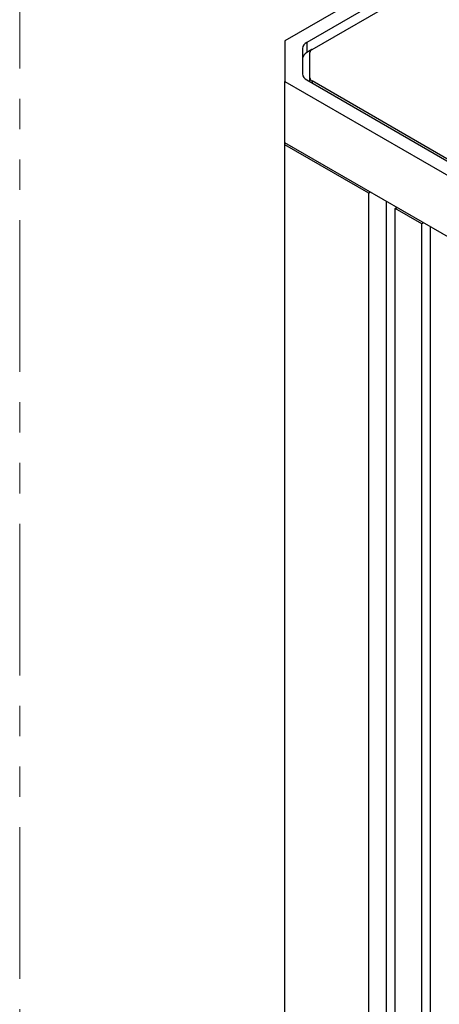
# Model space of a CAD drawing. Header units: millimetres. Extents: x 15756 to 16324, y 1603 to 1933.
# Tile 25 of 48: x 16237 to 16249, y 1848 to 1876. Entities that reach past the tile are written whole.
import ezdxf

# ---------------------------------------------------------------- set-up
doc = ezdxf.new("R2010")
doc.units = ezdxf.units.MM
doc.linetypes.add('PHANTOM2', pattern=[1.25, 0.625, -0.125, 0.125, -0.125, 0.125, -0.125])

msp = doc.modelspace()

# ---------------------------------------------------------------- linework, layer by layer
at = {"color": 7, "linetype": 'Continuous', "lineweight": 25}
for p, q in [((16271.633, 1891.183), (16244.65, 1875.606)), ((16271.715, 1890.819), (16245.28, 1875.559)), ((16245.433, 1875.353), (16271.868, 1890.614)), ((16244.65, 1875.606), (16244.65, 1874.431)), ((16245.28, 1875.559), (16245.28, 1875.265)), ((16245.154, 1875.382), (16245.154, 1874.654)), ((16245.43, 1875.351), (16245.28, 1875.265)), ((16245.37, 1874.537), (16245.37, 1875.265)), ((16244.65, 1874.431), (16263.741, 1863.409)), ((16244.65, 1872.667), (16244.65, 1874.431)), ((16245.28, 1874.478), (16263.436, 1863.997)), ((16245.37, 1874.426), (16245.37, 1874.537)), ((16263.589, 1863.967), (16245.433, 1874.449)), ((16263.741, 1861.645), (16244.65, 1872.667)), ((16244.65, 1872.608), (16244.65, 1872.667)), ((16247.068, 1871.212), (16244.65, 1872.608)), ((16244.65, 1831.572), (16244.65, 1872.608)), ((16247.119, 1871.241), (16247.068, 1871.212)), ((16247.068, 1830.176), (16247.068, 1871.212)), ((16247.577, 1830.47), (16247.577, 1870.977)), ((16247.832, 1870.771), (16247.882, 1870.801)), ((16248.595, 1870.33), (16247.832, 1870.771)), ((16247.832, 1829.735), (16247.832, 1870.771)), ((16248.646, 1870.36), (16248.595, 1870.33)), ((16248.595, 1829.294), (16248.595, 1870.33)), ((16248.85, 1829.441), (16248.85, 1870.242))]:
    msp.add_line(p, q, dxfattribs=at)
at = {"color": 8, "linetype": 'Continuous', "lineweight": 25}
msp.add_line((16245.433, 1874.449), (16245.433, 1874.39), dxfattribs=at)
at = {"color": 4, "linetype": 'PHANTOM2', "lineweight": 15, "ltscale": 7}
msp.add_lwpolyline([(16237.002, 1895.869), (16302.143, 1895.869), (16302.143, 1813.559), (16237.002, 1813.559)], close=True, dxfattribs=at)
at = {"color": 7, "linetype": 'Continuous', "lineweight": 25}
for centre, radius, start, end in [((16245.37, 1875.361), 0.217, 114.3737, 174.3053), ((16245.37, 1875.067), 0.217, 114.3737, 174.3053), ((16245.478, 1875.254), 0.109, 114.3759, 174.304), ((16245.37, 1874.676), 0.217, 185.6944, 245.6258), ((16245.478, 1874.548), 0.109, 185.6967, 245.6234)]:
    msp.add_arc(centre, radius, start, end, dxfattribs=at)

doc.saveas('drawing.dxf')
